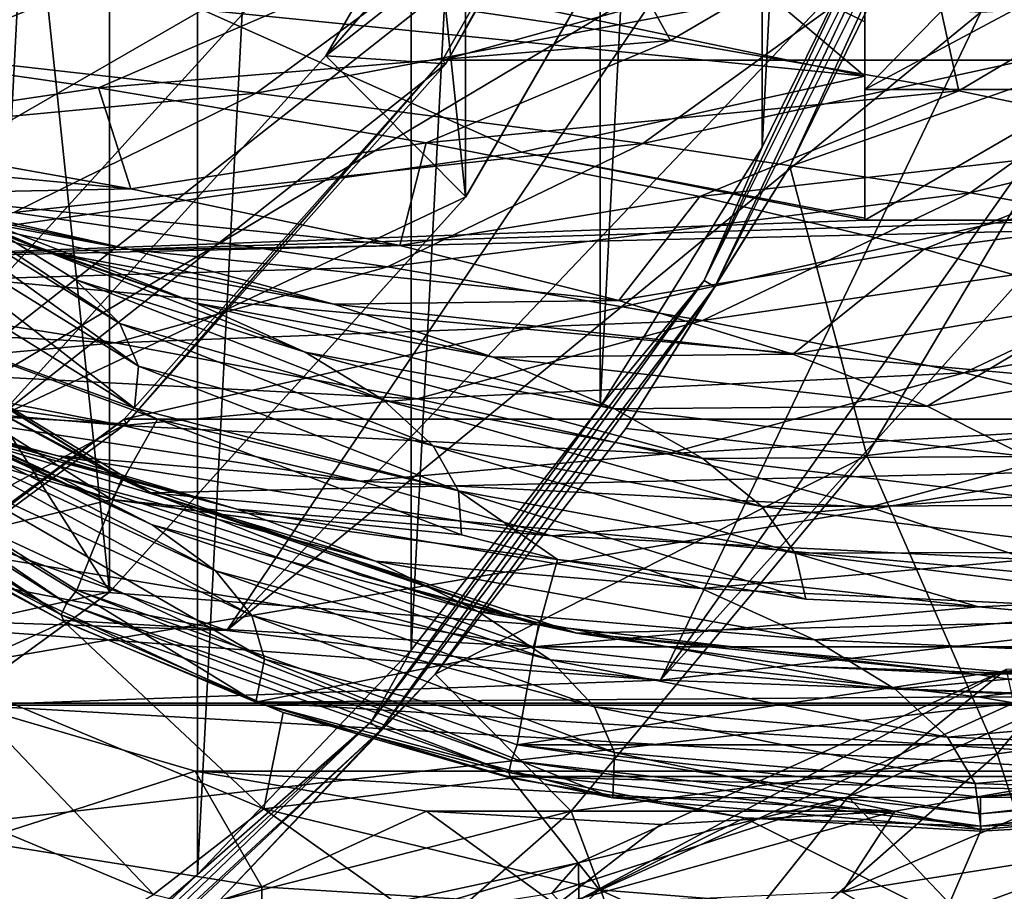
# Model space of a CAD drawing. Header units: metres. Extents: x -240 to 45, y -77 to 27.
# Tile 224 of 256: x 17 to 26, y -19 to -12. Entities that reach past the tile are written whole.
import ezdxf

# ---------------------------------------------------------------- set-up
doc = ezdxf.new("R2010")
doc.units = ezdxf.units.M
doc.layers.add('solid_MASSBILD_K_E_SW0001', color=7, linetype='CONTINUOUS')

msp = doc.modelspace()

# ---------------------------------------------------------------- linework, layer by layer
at = {"layer": 'solid_MASSBILD_K_E_SW0001'}
for points in [[(16.842617, 21.013948), (18.931114, 19.221745), (16.842926, -21.013706)], [(14.346745, 19.486237, 1.852711), (14.346745, -19.486237, 1.852711), (18.15201, -16.72275, 1.852711)], [(14.346745, 19.486237, 1.852711), (18.15201, -16.72275, 1.852711), (18.15201, 16.72275, 1.852711)], [(18.931114, 19.221745), (18.931587, -19.221283), (16.842926, -21.013706)], [(18.931114, 19.221745), (20.820133, 17.236536), (18.931587, -19.221283)], [(20.820133, 17.236536), (20.820713, -17.23587), (18.931587, -19.221283)], [(20.820133, 17.236536), (22.489, 15.083207), (20.820713, -17.23587)], [(18.15201, 16.72275, 1.852711), (18.15201, -16.72275, 1.852711), (21.300045, -13.228147, 1.852711)], [(18.15201, 16.72275, 1.852711), (21.300045, -13.228147, 1.852711), (21.300045, 13.228147, 1.852711)], [(22.489, 15.083207), (22.48954, -15.08244), (20.820713, -17.23587)], [(22.489, 15.083207), (23.921936, 12.78693), (22.48954, -15.08244)], [(21.300045, 13.228147, 1.852711), (21.300045, -13.228147, 1.852711), (23.653051, -9.154742, 1.852711)], [(23.921936, 12.78693), (23.922464, -12.785975), (22.48954, -15.08244)], [(23.921936, 12.78693), (25.108778, 10.369945), (23.922464, -12.785975)], [(25.108778, 10.369945), (25.109303, -10.368688), (23.922464, -12.785975)], [(17.218897, -7.861511, 141.284409), (19.310207, -9.623847, 141.284409), (12.279757, -13.682057, 123.486282)], [(28.4923, -8.156318, 12.10236), (26.951012, -11.982102, 12.467823), (25.369125, -10.513399, 0.25108)], [(20.065966, -11.977231, 9), (22.217392, -8.274376, 9), (23.654736, -9.151644, 9)], [(23.235174, -8.338083, 14.934754), (22.217392, -8.274376, 9), (20.065966, -11.977231, 9)], [(21.124945, -12.049517, 15.306845), (23.235174, -8.338083, 14.934754), (20.065966, -11.977231, 9)], [(21.097666, -12.017189, 15.408386), (23.202234, -8.315713, 15.037294), (21.124945, -12.049517, 15.306845)], [(34.472824, -8.315713, 78.955986), (23.202234, -8.315713, 15.037294), (21.097666, -12.017189, 15.408386)], [(32.368256, -12.017189, 79.327072), (34.472824, -8.315713, 78.955986), (21.097666, -12.017189, 15.408386)], [(23.202234, -8.315713, 15.037294), (23.235174, -8.338083, 14.934754), (21.124945, -12.049517, 15.306845)], [(20.065966, -11.977231, 9), (23.654736, -9.151644, 9), (21.302887, -13.225161, 9)], [(21.300045, -13.228147, 1.852711), (21.302887, -13.225161, 9), (23.654736, -9.151644, 9)], [(23.653051, -9.154742, 1.852711), (21.300045, -13.228147, 1.852711), (23.654736, -9.151644, 9)], [(19.310207, -9.623847, 141.284409), (20.502649, -10.315115, 141.284409), (12.279757, -13.682057, 123.486282)], [(23.409187, -13.964815, 0.04275), (25.109303, -10.368688), (25.596521, -9.585522, 0.04275)], [(23.409187, -13.964815, 0.04275), (25.596521, -9.585522, 0.04275), (23.503136, -14.023017, 0.15911)], [(25.596521, -9.585522, 0.04275), (25.699492, -9.625648, 0.15911), (23.503136, -14.023017, 0.15911)], [(23.503136, -14.023017, 0.15911), (25.699492, -9.625648, 0.15911), (24.166792, -12.955921, 0.2541)], [(25.699492, -9.625648, 0.15911), (25.369125, -10.513399, 0.25108), (24.166792, -12.955921, 0.2541)], [(29.743088, -9.773667, 279.834106), (24.909006, -11.273597, 289.077484), (27.899687, -11.659118, 279.3703)], [(23.113415, -11.843589, 282.211426), (20.074436, -11.389741, 291.697296), (22.183178, -10.165258, 291.83194)], [(23.113415, -11.843589, 282.211426), (22.183178, -10.165258, 291.83194), (25.284447, -10.567183, 282.31369)], [(20.502649, -10.315115, 141.284409), (15.547404, -15.766929, 122.91011), (12.279757, -13.682057, 123.486282)], [(20.502649, -10.315115, 141.284409), (21.771782, -10.865058, 141.284409), (15.547404, -15.766929, 122.91011)], [(23.409187, -13.964815, 0.04275), (23.922464, -12.785975), (25.109303, -10.368688)], [(21.383606, -10.880856, 298.661377), (17.279875, -10.481915, 308.093872), (15.460352, -11.858008, 307.302002)], [(26.951012, -11.982102, 12.467823), (24.166792, -12.955921, 0.2541), (25.369125, -10.513399, 0.25108)], [(25.660543, -12.288477, 272.617493), (23.113415, -11.843589, 282.211426), (25.284447, -10.567183, 282.31369)], [(25.660543, -12.288477, 272.617493), (25.284447, -10.567183, 282.31369), (27.893005, -10.961297, 272.689331)], [(21.383606, -10.880856, 298.661377), (15.460352, -11.858008, 307.302002), (19.449043, -12.309323, 297.952271)], [(21.771782, -10.865058, 141.284409), (23.099892, -11.265095, 141.284409), (15.547404, -15.766929, 122.91011)], [(24.909006, -11.273597, 289.077484), (21.383606, -10.880856, 298.661377), (19.449043, -12.309323, 297.952271)], [(20.074436, -11.389741, 291.697296), (14.640023, -11.768631, 299.936371), (16.500763, -10.928152, 301.049072)], [(27.758904, -12.723186, 262.942169), (25.660543, -12.288477, 272.617493), (27.893005, -10.961297, 272.689331)], [(18.975, -11.572015, 195.899994), (12.295004, -11.013938, 195.899994), (15.130383, -13.784815, 195.899994)], [(21.874454, -11.540963, 197.5), (24.829977, -12.158947, 197.5), (23.457411, -10.996974, 196.951523)], [(23.457411, -10.996974, 196.951523), (24.829977, -12.158947, 197.5), (24.829977, -11.676538, 197.222458)], [(24.829977, -11.676538, 197.222458), (24.829977, -11.205467, 196.951523), (23.457411, -10.996974, 196.951523)], [(24.829977, -12.277032, 195.899994), (24.829977, -11.205467, 195.899994), (24.829977, -11.205467, 196.951523)], [(24.829977, -12.277032, 195.899994), (25.829977, -11.249997, 195.899994), (24.829977, -11.205467, 195.899994)], [(24.829977, -12.277032, 195.899994), (24.829977, -11.205467, 196.951523), (24.829977, -13.431387, 195.899994)], [(24.829977, -11.676538, 197.222458), (24.829977, -13.431387, 195.899994), (24.829977, -11.205467, 196.951523)], [(24.829977, -12.277032, 195.899994), (26.829977, -11.205467, 195.899994), (25.829977, -11.249997, 195.899994)], [(26.829977, -12.277032, 195.899994), (26.829977, -11.205467, 195.899994), (24.829977, -12.277032, 195.899994)], [(23.099892, -11.265095, 141.284409), (19.189917, -17.061192, 122.267838), (15.547404, -15.766929, 122.91011)], [(23.099892, -11.265095, 141.284409), (24.468143, -11.508891, 141.284409), (19.189917, -17.061192, 122.267838)], [(24.909006, -11.273597, 289.077484), (19.449043, -12.309323, 297.952271), (22.868641, -12.753619, 288.453705)], [(27.899687, -11.659118, 279.3703), (24.909006, -11.273597, 289.077484), (22.868641, -12.753619, 288.453705)], [(28.615335, -11.276523, 141.284409), (26.860199, -17.061192, 120.915359), (23.025059, -17.5, 121.591599)], [(27.245995, -11.514656, 141.284409), (28.615335, -11.276523, 141.284409), (23.025059, -17.5, 121.591599)], [(20.074436, -11.389741, 291.697296), (18.056339, -12.26263, 290.700317), (14.640023, -11.768631, 299.936371)], [(23.113415, -11.843589, 282.211426), (18.056339, -12.26263, 290.700317), (20.074436, -11.389741, 291.697296)], [(21.796257, -12.830877, 195.899994), (18.975, -11.572015, 195.899994), (15.130383, -13.784815, 195.899994)], [(18.973923, -11.571395, 199.5), (24.829977, -12.158947, 199.5), (21.874422, -11.540952, 199.5)], [(18.973923, -11.571395, 199.5), (21.795439, -12.83063, 199.5), (24.829977, -12.158947, 199.5)], [(18.975, -11.572015, 195.899994), (21.795439, -12.83063, 199.5), (18.973923, -11.571395, 199.5)], [(21.796257, -12.830877, 195.899994), (21.795439, -12.83063, 199.5), (18.975, -11.572015, 195.899994)], [(24.468143, -11.508891, 141.284409), (25.856873, -11.592532, 141.284409), (19.189917, -17.061192, 122.267838)], [(21.874454, -11.540963, 197.5), (21.874422, -11.540952, 199.5), (24.829977, -12.158947, 199.5)], [(21.874454, -11.540963, 197.5), (24.829977, -12.158947, 199.5), (24.829977, -12.158947, 197.5)], [(25.856873, -11.592532, 141.284409), (27.245995, -11.514656, 141.284409), (23.025059, -17.5, 121.591599)], [(25.856873, -11.592532, 141.284409), (23.025059, -17.5, 121.591599), (19.189917, -17.061192, 122.267838)], [(27.899687, -11.659118, 279.3703), (22.868641, -12.753619, 288.453705), (25.76243, -13.189742, 278.83255)], [(30.399694, -12.036405, 269.569763), (27.899687, -11.659118, 279.3703), (25.76243, -13.189742, 278.83255)], [(24.829977, -12.158947, 197.5), (24.829977, -13.431387, 195.899994), (24.829977, -11.676538, 197.222458)], [(14.640023, -11.768631, 299.936371), (18.056339, -12.26263, 290.700317), (15.482101, -12.645853, 290.973083)], [(19.449043, -12.309323, 297.952271), (15.460352, -11.858008, 307.302002), (13.445908, -12.873172, 306.425537)], [(23.113415, -11.843589, 282.211426), (20.953005, -12.748172, 281.334808), (18.056339, -12.26263, 290.700317)], [(25.660543, -12.288477, 272.617493), (20.953005, -12.748172, 281.334808), (23.113415, -11.843589, 282.211426)], [(17.171257, -15.1718, 9), (20.065966, -11.977231, 9), (21.302887, -13.225161, 9)], [(21.124945, -12.049517, 15.306845), (20.065966, -11.977231, 9), (17.171257, -15.1718, 9)], [(26.951012, -11.982102, 12.467823), (24.847761, -15.51279, 12.966449), (24.166792, -12.955921, 0.2541)], [(28.549368, -15.09048, 31.073753), (24.847761, -15.51279, 12.966449), (26.951012, -11.982102, 12.467823)], [(14.833722, -12.090359, 242.156082), (17.201658, -13.55506, 242.564987), (17.849258, -13.957751, 233.058273)], [(15.404895, -12.448127, 232.758881), (14.833722, -12.090359, 242.156082), (17.849258, -13.957751, 233.058273)], [(18.300745, -15.234502, 15.804827), (21.124945, -12.049517, 15.306845), (17.171257, -15.1718, 9)], [(18.281046, -15.193629, 15.905033), (21.097666, -12.017189, 15.408386), (18.300745, -15.234502, 15.804827)], [(32.368256, -12.017189, 79.327072), (21.097666, -12.017189, 15.408386), (18.281046, -15.193629, 15.905033)], [(29.551634, -15.193629, 79.823723), (32.368256, -12.017189, 79.327072), (18.281046, -15.193629, 15.905033)], [(21.097666, -12.017189, 15.408386), (21.124945, -12.049517, 15.306845), (18.300745, -15.234502, 15.804827)], [(30.399694, -12.036405, 269.569763), (25.76243, -13.189742, 278.83255), (28.174038, -13.616546, 269.116791)], [(21.795439, -12.83063, 199.5), (24.829977, -13.412774, 199.5), (24.829977, -12.158947, 199.5)], [(24.829977, -13.431387, 195.899994), (24.829977, -12.158947, 199.5), (24.829977, -13.412774, 199.5)], [(24.829977, -12.158947, 197.5), (24.829977, -12.158947, 199.5), (24.829977, -13.431387, 195.899994)], [(18.056339, -12.26263, 290.700317), (18.341507, -13.155532, 281.602539), (15.482101, -12.645853, 290.973083)], [(18.056339, -12.26263, 290.700317), (20.953005, -12.748172, 281.334808), (18.341507, -13.155532, 281.602539)], [(19.449043, -12.309323, 297.952271), (13.445908, -12.873172, 306.425537), (17.307257, -13.363127, 297.16748)], [(22.868641, -12.753619, 288.453705), (19.449043, -12.309323, 297.952271), (17.307257, -13.363127, 297.16748)], [(25.660543, -12.288477, 272.617493), (23.372093, -13.223993, 271.863342), (20.953005, -12.748172, 281.334808)], [(27.758904, -12.723186, 262.942169), (23.372093, -13.223993, 271.863342), (25.660543, -12.288477, 272.617493)], [(26.829977, -12.277032, 195.899994), (24.829977, -12.277032, 195.899994), (24.829977, -13.431387, 195.899994)], [(26.829977, -13.431387, 195.899994), (26.829977, -12.277032, 195.899994), (24.829977, -13.431387, 195.899994)], [(15.404895, -12.448127, 232.758881), (17.849258, -13.957751, 233.058273), (18.243252, -14.346245, 223.525253)], [(15.730295, -12.793381, 223.330338), (15.404895, -12.448127, 232.758881), (18.243252, -14.346245, 223.525253)], [(13.480483, -12.695631, 289.390778), (15.482101, -12.645853, 290.973083), (18.341507, -13.155532, 281.602539)], [(16.144503, -13.199432, 280.200653), (13.480483, -12.695631, 289.390778), (18.341507, -13.155532, 281.602539)], [(14.992567, -12.708808, 261.427856), (15.957891, -13.249445, 269.945618), (17.614403, -13.711929, 260.713959)], [(16.263063, -13.138338, 252.028076), (14.992567, -12.708808, 261.427856), (17.614403, -13.711929, 260.713959)], [(13.899969, -12.776035, 279.090424), (16.144503, -13.199432, 280.200653), (18.348848, -13.693077, 270.90506)], [(15.957891, -13.249445, 269.945618), (13.899969, -12.776035, 279.090424), (18.348848, -13.693077, 270.90506)], [(15.730295, -12.793381, 223.330338), (18.243252, -14.346245, 223.525253), (18.410145, -14.723719, 213.971832)], [(15.83439, -13.128898, 213.87674), (15.730295, -12.793381, 223.330338), (18.410145, -14.723719, 213.971832)], [(22.868641, -12.753619, 288.453705), (17.307257, -13.363127, 297.16748), (20.609739, -13.845452, 287.763306)], [(20.953005, -12.748172, 281.334808), (20.717899, -13.65496, 272.121979), (18.341507, -13.155532, 281.602539)], [(25.76243, -13.189742, 278.83255), (22.868641, -12.753619, 288.453705), (20.609739, -13.845452, 287.763306)], [(20.953005, -12.748172, 281.334808), (23.372093, -13.223993, 271.863342), (20.717899, -13.65496, 272.121979)], [(23.409187, -13.964815, 0.04275), (22.48954, -15.08244), (23.922464, -12.785975)], [(27.758904, -12.723186, 262.942169), (25.355799, -13.688832, 262.309906), (23.372093, -13.223993, 271.863342)], [(29.452238, -13.146505, 253.211395), (25.355799, -13.688832, 262.309906), (27.758904, -12.723186, 262.942169)], [(21.796257, -12.830877, 195.899994), (15.130383, -13.784815, 195.899994), (24.829977, -13.431387, 195.899994)], [(24.829977, -13.431387, 195.899994), (24.829977, -13.412774, 199.5), (21.795439, -12.83063, 199.5)], [(21.796257, -12.830877, 195.899994), (24.829977, -13.431387, 195.899994), (21.795439, -12.83063, 199.5)], [(24.847761, -15.51279, 12.966449), (22.717308, -15.27536, 0.257627), (24.166792, -12.955921, 0.2541)], [(23.503136, -14.023017, 0.15911), (24.166792, -12.955921, 0.2541), (22.717308, -15.27536, 0.257627)], [(15.739928, -13.458039, 204.399994), (15.83439, -13.128898, 213.87674), (18.374577, -15.094003, 204.399994)], [(15.83439, -13.128898, 213.87674), (18.410145, -14.723719, 213.971832), (18.374577, -15.094003, 204.399994)], [(16.263063, -13.138338, 252.028076), (17.614403, -13.711929, 260.713959), (18.909256, -14.162254, 251.41185)], [(17.201658, -13.55506, 242.564987), (16.263063, -13.138338, 252.028076), (18.909256, -14.162254, 251.41185)], [(16.144503, -13.199432, 280.200653), (18.341507, -13.155532, 281.602539), (20.717899, -13.65496, 272.121979)], [(18.348848, -13.693077, 270.90506), (16.144503, -13.199432, 280.200653), (20.717899, -13.65496, 272.121979)], [(17.171257, -15.1718, 9), (21.302887, -13.225161, 9), (18.155436, -16.720762, 9)], [(18.15201, -16.72275, 1.852711), (18.155436, -16.720762, 9), (21.302887, -13.225161, 9)], [(21.300045, -13.228147, 1.852711), (18.15201, -16.72275, 1.852711), (21.302887, -13.225161, 9)], [(25.76243, -13.189742, 278.83255), (20.609739, -13.845452, 287.763306), (23.39628, -14.318899, 278.237488)], [(23.372093, -13.223993, 271.863342), (22.654539, -14.142799, 262.553497), (20.717899, -13.65496, 272.121979)], [(23.372093, -13.223993, 271.863342), (25.355799, -13.688832, 262.309906), (22.654539, -14.142799, 262.553497)], [(28.174038, -13.616546, 269.116791), (25.76243, -13.189742, 278.83255), (23.39628, -14.318899, 278.237488)], [(29.452238, -13.146505, 253.211395), (26.946711, -14.141427, 252.697861), (25.355799, -13.688832, 262.309906)], [(37.152191, -13.278172, 195.899994), (15.130383, -13.784815, 195.899994), (33.862778, -15.491173, 195.899994)], [(26.829977, -13.431387, 195.899994), (15.130383, -13.784815, 195.899994), (37.152191, -13.278172, 195.899994)], [(15.957891, -13.249445, 269.945618), (18.348848, -13.693077, 270.90506), (20.13501, -14.175273, 261.522797)], [(17.614403, -13.711929, 260.713959), (15.957891, -13.249445, 269.945618), (20.13501, -14.175273, 261.522797)], [(20.609739, -13.845452, 287.763306), (17.307257, -13.363127, 297.16748), (15.023445, -14.010182, 296.330841)], [(14.825429, -13.799363, 204.399994), (15.739928, -13.458039, 204.399994), (18.374577, -15.094003, 204.399994)], [(26.829977, -13.431387, 195.899994), (24.829977, -13.431387, 195.899994), (15.130383, -13.784815, 195.899994)], [(17.201658, -13.55506, 242.564987), (18.909256, -14.162254, 251.41185), (19.88199, -14.599189, 242.056412)], [(17.849258, -13.957751, 233.058273), (17.201658, -13.55506, 242.564987), (19.88199, -14.599189, 242.056412)], [(18.258593, -15.721846, 200), (14.950045, -13.64292, 200), (14.365314, -14.498921, 200)], [(15.130374, -13.78481, 199.5), (14.950045, -13.64292, 200), (18.258593, -15.721846, 200)], [(18.348848, -13.693077, 270.90506), (20.717899, -13.65496, 272.121979), (22.654539, -14.142799, 262.553497)], [(28.174038, -13.616546, 269.116791), (23.39628, -14.318899, 278.237488), (25.710043, -14.782225, 268.61554)], [(30.147507, -14.032885, 259.334137), (28.174038, -13.616546, 269.116791), (25.710043, -14.782225, 268.61554)], [(17.614403, -13.711929, 260.713959), (20.13501, -14.175273, 261.522797), (21.544302, -14.644727, 252.072769)], [(18.909256, -14.162254, 251.41185), (17.614403, -13.711929, 260.713959), (21.544302, -14.644727, 252.072769)], [(20.13501, -14.175273, 261.522797), (18.348848, -13.693077, 270.90506), (22.654539, -14.142799, 262.553497)], [(25.355799, -13.688832, 262.309906), (24.194788, -14.617716, 252.919052), (22.654539, -14.142799, 262.553497)], [(25.355799, -13.688832, 262.309906), (26.946711, -14.141427, 252.697861), (24.194788, -14.617716, 252.919052)], [(14.825429, -13.799363, 200.399994), (18.17193, -15.902099, 200.399994), (13.804873, -14.42979, 200.399994)], [(14.825429, -13.799363, 204.399994), (18.374577, -15.094003, 204.399994), (18.575823, -15.19278, 204.399994)], [(14.825429, -13.799363, 204.399994), (18.575823, -15.19278, 204.399994), (18.17193, -15.902099, 204.399994)], [(18.17193, -15.902099, 204.399994), (18.17193, -15.902099, 200.399994), (14.825429, -13.799363, 200.399994)], [(14.825429, -13.799363, 204.399994), (18.17193, -15.902099, 204.399994), (14.825429, -13.799363, 200.399994)], [(15.130374, -13.78481, 199.5), (18.258593, -15.721846, 200), (16.765551, -14.911026, 199.5)], [(33.862778, -15.491173, 195.899994), (15.130383, -13.784815, 195.899994), (18.518078, -15.8442, 195.899994)], [(18.51808, -15.844199, 199.5), (18.518078, -15.8442, 195.899994), (15.130383, -13.784815, 195.899994)], [(16.765551, -14.911026, 199.5), (18.51808, -15.844199, 199.5), (15.130383, -13.784815, 195.899994)], [(20.609739, -13.845452, 287.763306), (15.023445, -14.010182, 296.330841), (18.201067, -14.515854, 287.027344)], [(23.39628, -14.318899, 278.237488), (20.609739, -13.845452, 287.763306), (18.201067, -14.515854, 287.027344)], [(18.201067, -14.515854, 287.027344), (15.023445, -14.010182, 296.330841), (12.667129, -14.230733, 295.467773)], [(17.849258, -13.957751, 233.058273), (19.88199, -14.599189, 242.056412), (20.571968, -15.021513, 232.666687)], [(18.243252, -14.346245, 223.525253), (17.849258, -13.957751, 233.058273), (20.571968, -15.021513, 232.666687)], [(20.464291, -17.873011, 0.04275), (22.48954, -15.08244), (23.409187, -13.964815, 0.04275)], [(20.464291, -17.873011, 0.04275), (23.409187, -13.964815, 0.04275), (20.546169, -17.947235, 0.15911)], [(23.409187, -13.964815, 0.04275), (23.503136, -14.023017, 0.15911), (20.546169, -17.947235, 0.15911)], [(14.033043, -14.078414, 256.270752), (17.704416, -15.703265, 247.508682), (16.572886, -15.266303, 256.832001)], [(14.033043, -14.078414, 256.270752), (15.076371, -14.47987, 247.05571), (17.704416, -15.703265, 247.508682)], [(20.546169, -17.947235, 0.15911), (23.503136, -14.023017, 0.15911), (21.030436, -17.448521, 0.261829)], [(23.503136, -14.023017, 0.15911), (22.717308, -15.27536, 0.257627), (21.030436, -17.448521, 0.261829)], [(30.147507, -14.032885, 259.334137), (25.710043, -14.782225, 268.61554), (27.594477, -15.234189, 258.922943)], [(18.909256, -14.162254, 251.41185), (21.544302, -14.644727, 252.072769), (22.617945, -15.100145, 242.574203)], [(19.88199, -14.599189, 242.056412), (18.909256, -14.162254, 251.41185), (22.617945, -15.100145, 242.574203)], [(20.13501, -14.175273, 261.522797), (22.654539, -14.142799, 262.553497), (24.194788, -14.617716, 252.919052)], [(21.544302, -14.644727, 252.072769), (20.13501, -14.175273, 261.522797), (24.194788, -14.617716, 252.919052)], [(26.946711, -14.141427, 252.697861), (25.382082, -15.078373, 243.240311), (24.194788, -14.617716, 252.919052)], [(26.946711, -14.141427, 252.697861), (28.187616, -14.580517, 243.049835), (25.382082, -15.078373, 243.240311)], [(18.201067, -14.515854, 287.027344), (12.667129, -14.230733, 295.467773), (15.71594, -14.744358, 286.268127)], [(13.233248, -14.35605, 275.25412), (17.694546, -15.515729, 266.800171), (15.71435, -15.031308, 276.092072)], [(13.233248, -14.35605, 275.25412), (15.095711, -14.816827, 266.085846), (17.694546, -15.515729, 266.800171)], [(23.39628, -14.318899, 278.237488), (18.201067, -14.515854, 287.027344), (20.873268, -15.012211, 277.603119)], [(18.243252, -14.346245, 223.525253), (20.571968, -15.021513, 232.666687), (21.014914, -15.429276, 223.258118)], [(18.410145, -14.723719, 213.971832), (18.243252, -14.346245, 223.525253), (21.014914, -15.429276, 223.258118)], [(25.710043, -14.782225, 268.61554), (23.39628, -14.318899, 278.237488), (20.873268, -15.012211, 277.603119)], [(18.17193, -15.902099, 200.399994), (14.178585, -14.736335, 200.399994), (13.804873, -14.42979, 200.399994)], [(13.29541, -14.536289, 285.284027), (18.270191, -15.248512, 276.94873), (15.71594, -14.744358, 286.268127)], [(13.29541, -14.536289, 285.284027), (15.71435, -15.031308, 276.092072), (18.270191, -15.248512, 276.94873)], [(17.771536, -16.824442, 199.961533), (14.365314, -14.498921, 200), (14.246459, -14.592006, 199.961533)], [(18.258593, -15.721846, 200), (14.365314, -14.498921, 200), (17.862841, -16.705349, 200)], [(17.771536, -16.824442, 199.961533), (17.862841, -16.705349, 200), (14.365314, -14.498921, 200)], [(15.076371, -14.47987, 247.05571), (18.529814, -16.126503, 238.133835), (17.704416, -15.703265, 247.508682)], [(15.076371, -14.47987, 247.05571), (15.822694, -14.868732, 237.783035), (18.529814, -16.126503, 238.133835)], [(20.873268, -15.012211, 277.603119), (18.201067, -14.515854, 287.027344), (15.71594, -14.744358, 286.268127)], [(14.246459, -14.592006, 199.961533), (14.177892, -14.677305, 199.855743), (17.723743, -16.922897, 199.855743)], [(17.771536, -16.824442, 199.961533), (14.246459, -14.592006, 199.961533), (17.723743, -16.922897, 199.855743)], [(19.88199, -14.599189, 242.056412), (22.617945, -15.100145, 242.574203), (23.397074, -15.540249, 233.046799)], [(20.571968, -15.021513, 232.666687), (19.88199, -14.599189, 242.056412), (23.397074, -15.540249, 233.046799)], [(21.544302, -14.644727, 252.072769), (24.194788, -14.617716, 252.919052), (25.382082, -15.078373, 243.240311)], [(28.187616, -14.580517, 243.049835), (26.259846, -15.523443, 233.537949), (25.382082, -15.078373, 243.240311)], [(17.723743, -16.922897, 199.855743), (14.177892, -14.677305, 199.855743), (15.914641, -15.968319, 199.713211)], [(22.617945, -15.100145, 242.574203), (21.544302, -14.644727, 252.072769), (25.382082, -15.078373, 243.240311)], [(18.17193, -15.902099, 200.399994), (16.483345, -16.311371, 200.399994), (14.178585, -14.736335, 200.399994)], [(20.873268, -15.012211, 277.603119), (15.71594, -14.744358, 286.268127), (18.270191, -15.248512, 276.94873)], [(18.374577, -15.094003, 204.399994), (18.410145, -14.723719, 213.971832), (21.237074, -15.825857, 213.835236)], [(18.410145, -14.723719, 213.971832), (21.014914, -15.429276, 223.258118), (21.237074, -15.825857, 213.835236)], [(25.710043, -14.782225, 268.61554), (20.873268, -15.012211, 277.603119), (23.082718, -15.497952, 268.081238)], [(27.594477, -15.234189, 258.922943), (25.710043, -14.782225, 268.61554), (23.082718, -15.497952, 268.081238)], [(15.095711, -14.816827, 266.085846), (19.277153, -15.988267, 257.425995), (17.694546, -15.515729, 266.800171)], [(15.095711, -14.816827, 266.085846), (16.572886, -15.266303, 256.832001), (19.277153, -15.988267, 257.425995)], [(15.822694, -14.868732, 237.783035), (19.088062, -16.534948, 228.727417), (18.529814, -16.126503, 238.133835)], [(15.822694, -14.868732, 237.783035), (16.309685, -15.244039, 228.472702), (19.088062, -16.534948, 228.727417)], [(16.765551, -14.911026, 199.5), (18.258593, -15.721846, 200), (18.51808, -15.844199, 199.5)], [(15.71435, -15.031308, 276.092072), (20.372036, -15.741881, 267.53006), (18.270191, -15.248512, 276.94873)], [(15.71435, -15.031308, 276.092072), (17.694546, -15.515729, 266.800171), (20.372036, -15.741881, 267.53006)], [(23.082718, -15.497952, 268.081238), (20.873268, -15.012211, 277.603119), (18.270191, -15.248512, 276.94873)], [(20.571968, -15.021513, 232.666687), (23.397074, -15.540249, 233.046799), (23.919523, -15.965034, 223.506226)], [(21.014914, -15.429276, 223.258118), (20.571968, -15.021513, 232.666687), (23.919523, -15.965034, 223.506226)], [(18.575823, -15.19278, 204.399994), (18.374577, -15.094003, 204.399994), (21.237074, -15.825857, 213.835236)], [(20.464291, -17.873011, 0.04275), (20.820713, -17.23587), (22.48954, -15.08244)], [(22.617945, -15.100145, 242.574203), (25.382082, -15.078373, 243.240311), (26.259846, -15.523443, 233.537949)], [(23.397074, -15.540249, 233.046799), (22.617945, -15.100145, 242.574203), (26.259846, -15.523443, 233.537949)], [(28.549368, -15.09048, 31.073753), (26.002205, -18.152851, 31.66538), (24.847761, -15.51279, 12.966449)], [(29.582762, -17.653261, 50.147942), (26.002205, -18.152851, 31.66538), (28.549368, -15.09048, 31.073753)], [(13.65182, -17.712624, 9), (17.171257, -15.1718, 9), (18.155436, -16.720762, 9)], [(18.300745, -15.234502, 15.804827), (17.171257, -15.1718, 9), (13.65182, -17.712624, 9)], [(14.886208, -17.753563, 16.406902), (18.300745, -15.234502, 15.804827), (13.65182, -17.712624, 9)], [(14.875669, -17.705931, 16.505493), (18.281046, -15.193629, 15.905033), (14.886208, -17.753563, 16.406902)], [(29.551634, -15.193629, 79.823723), (18.281046, -15.193629, 15.905033), (14.875669, -17.705931, 16.505493)], [(26.146257, -17.705931, 80.424179), (29.551634, -15.193629, 79.823723), (14.875669, -17.705931, 16.505493)], [(18.281046, -15.193629, 15.905033), (18.300745, -15.234502, 15.804827), (14.886208, -17.753563, 16.406902)], [(18.17193, -15.902099, 204.399994), (18.575823, -15.19278, 204.399994), (21.263302, -16.215145, 204.399994)], [(18.575823, -15.19278, 204.399994), (21.237074, -15.825857, 213.835236), (21.263302, -16.215145, 204.399994)], [(27.594477, -15.234189, 258.922943), (23.082718, -15.497952, 268.081238), (24.872232, -15.971781, 258.48465)], [(29.093575, -15.67355, 249.184265), (27.594477, -15.234189, 258.922943), (24.872232, -15.971781, 258.48465)], [(16.309685, -15.244039, 228.472702), (19.410442, -16.930155, 219.30098), (19.088062, -16.534948, 228.727417)], [(16.309685, -15.244039, 228.472702), (16.566885, -15.607244, 219.136612), (19.410442, -16.930155, 219.30098)], [(16.572886, -15.266303, 256.832001), (20.503063, -16.447639, 247.987732), (19.277153, -15.988267, 257.425995)], [(16.572886, -15.266303, 256.832001), (17.704416, -15.703265, 247.508682), (20.503063, -16.447639, 247.987732)], [(23.082718, -15.497952, 268.081238), (18.270191, -15.248512, 276.94873), (20.372036, -15.741881, 267.53006)], [(24.847761, -15.51279, 12.966449), (21.030436, -17.448521, 0.261829), (22.717308, -15.27536, 0.257627)], [(33.862778, -15.491173, 195.899994), (18.518078, -15.8442, 195.899994), (30.158815, -16.904539, 195.899994)], [(21.014914, -15.429276, 223.258118), (23.919523, -15.965034, 223.506226), (24.214008, -16.37805, 213.956619)], [(21.237074, -15.825857, 213.835236), (21.014914, -15.429276, 223.258118), (24.214008, -16.37805, 213.956619)], [(17.694546, -15.515729, 266.800171), (22.063635, -16.223148, 258.032532), (20.372036, -15.741881, 267.53006)], [(17.694546, -15.515729, 266.800171), (19.277153, -15.988267, 257.425995), (22.063635, -16.223148, 258.032532)], [(24.872232, -15.971781, 258.48465), (23.082718, -15.497952, 268.081238), (20.372036, -15.741881, 267.53006)], [(24.847761, -15.51279, 12.966449), (22.233002, -18.660368, 13.586287), (21.030436, -17.448521, 0.261829)], [(26.002205, -18.152851, 31.66538), (22.233002, -18.660368, 13.586287), (24.847761, -15.51279, 12.966449)], [(23.397074, -15.540249, 233.046799), (26.259846, -15.523443, 233.537949), (26.868608, -15.952823, 223.828217)], [(23.919523, -15.965034, 223.506226), (23.397074, -15.540249, 233.046799), (26.868608, -15.952823, 223.828217)], [(16.566885, -15.607244, 219.136612), (19.521627, -17.315941, 209.8582), (19.410442, -16.930155, 219.30098)], [(16.566885, -15.607244, 219.136612), (16.617107, -15.961834, 209.778931), (19.521627, -17.315941, 209.8582)], [(17.704416, -15.703265, 247.508682), (21.413092, -16.892565, 238.504547), (20.503063, -16.447639, 247.987732)], [(17.704416, -15.703265, 247.508682), (18.529814, -16.126503, 238.133835), (21.413092, -16.892565, 238.504547)], [(21.946869, -17.012463, 200), (18.258593, -15.721846, 200), (17.862841, -16.705349, 200)], [(18.51808, -15.844199, 199.5), (18.258593, -15.721846, 200), (21.946869, -17.012463, 200)], [(24.872232, -15.971781, 258.48465), (20.372036, -15.741881, 267.53006), (22.063635, -16.223148, 258.032532)], [(29.093575, -15.67355, 249.184265), (24.872232, -15.971781, 258.48465), (26.284904, -16.432398, 248.835907)], [(15.547404, -15.766929, 122.91011), (19.189917, -17.061192, 122.267838), (13.186708, -15.899481, 123.326363)], [(18.51808, -15.844199, 199.5), (20.365269, -16.57225, 199.5), (18.518078, -15.8442, 195.899994)], [(30.158815, -16.904539, 195.899994), (18.518078, -15.8442, 195.899994), (22.283205, -17.085752, 195.899994)], [(22.283205, -17.085752, 199.5), (22.283205, -17.085752, 195.899994), (18.518078, -15.8442, 195.899994)], [(20.365269, -16.57225, 199.5), (22.283205, -17.085752, 199.5), (18.518078, -15.8442, 195.899994)], [(18.51808, -15.844199, 199.5), (21.946869, -17.012463, 200), (20.365269, -16.57225, 199.5)], [(21.237074, -15.825857, 213.835236), (24.214008, -16.37805, 213.956619), (24.307711, -16.78344, 204.399994)], [(22.11289, -16.433119, 204.399994), (21.237074, -15.825857, 213.835236), (24.307711, -16.78344, 204.399994)], [(22.11289, -16.433119, 204.399994), (21.263302, -16.215145, 204.399994), (21.237074, -15.825857, 213.835236)], [(19.189917, -17.061192, 122.267838), (15.00166, -16.918024, 123.00634), (13.186708, -15.899481, 123.326363)], [(18.17193, -15.902099, 200.399994), (21.902395, -17.207458, 200.399994), (16.483345, -16.311371, 200.399994)], [(18.17193, -15.902099, 204.399994), (21.263302, -16.215145, 204.399994), (22.11289, -16.433119, 204.399994)], [(18.17193, -15.902099, 204.399994), (22.11289, -16.433119, 204.399994), (21.902395, -17.207458, 204.399994)], [(21.902395, -17.207458, 204.399994), (21.902395, -17.207458, 200.399994), (18.17193, -15.902099, 200.399994)], [(18.17193, -15.902099, 204.399994), (21.902395, -17.207458, 204.399994), (18.17193, -15.902099, 200.399994)], [(17.751986, -16.984665, 199.713135), (15.914641, -15.968319, 199.713211), (16.69824, -17.462994, 181.885147)], [(17.723743, -16.922897, 199.855743), (15.914641, -15.968319, 199.713211), (17.751986, -16.984665, 199.713135)], [(16.617107, -15.961834, 209.778931), (16.483345, -16.311371, 200.399994), (19.446394, -17.696211, 200.399994)], [(16.617107, -15.961834, 209.778931), (19.446394, -17.696211, 200.399994), (19.521627, -17.315941, 209.8582)], [(19.277153, -15.988267, 257.425995), (23.38715, -16.690996, 248.476532), (22.063635, -16.223148, 258.032532)], [(19.277153, -15.988267, 257.425995), (20.503063, -16.447639, 247.987732), (23.38715, -16.690996, 248.476532)], [(26.284904, -16.432398, 248.835907), (24.872232, -15.971781, 258.48465), (22.063635, -16.223148, 258.032532)], [(23.919523, -15.965034, 223.506226), (26.868608, -15.952823, 223.828217), (27.240068, -16.370108, 214.114868)], [(24.214008, -16.37805, 213.956619), (23.919523, -15.965034, 223.506226), (27.240068, -16.370108, 214.114868)], [(18.529814, -16.126503, 238.133835), (22.047621, -17.321903, 228.996368), (21.413092, -16.892565, 238.504547)], [(18.529814, -16.126503, 238.133835), (19.088062, -16.534948, 228.727417), (22.047621, -17.321903, 228.996368)], [(26.284904, -16.432398, 248.835907), (22.063635, -16.223148, 258.032532), (23.38715, -16.690996, 248.476532)], [(16.483345, -16.311371, 200.399994), (17.725315, -16.969406, 200.399994), (19.446394, -17.696211, 200.399994)], [(21.902395, -17.207458, 200.399994), (17.725315, -16.969406, 200.399994), (16.483345, -16.311371, 200.399994)], [(20.503063, -16.447639, 247.987732), (24.384743, -17.144108, 238.882492), (23.38715, -16.690996, 248.476532)], [(20.503063, -16.447639, 247.987732), (21.413092, -16.892565, 238.504547), (24.384743, -17.144108, 238.882492)], [(21.902395, -17.207458, 204.399994), (22.11289, -16.433119, 204.399994), (25.835203, -16.853493, 204.399994)], [(22.11289, -16.433119, 204.399994), (24.307711, -16.78344, 204.399994), (25.835203, -16.853493, 204.399994)], [(27.363897, -16.878504, 239.156525), (26.284904, -16.432398, 248.835907), (23.38715, -16.690996, 248.476532)], [(24.214008, -16.37805, 213.956619), (27.240068, -16.370108, 214.114868), (27.404242, -16.779579, 204.399994)], [(25.835203, -16.853493, 204.399994), (24.214008, -16.37805, 213.956619), (27.404242, -16.779579, 204.399994)], [(25.835203, -16.853493, 204.399994), (24.307711, -16.78344, 204.399994), (24.214008, -16.37805, 213.956619)], [(19.088062, -16.534948, 228.727417), (22.439777, -17.737253, 219.474411), (22.047621, -17.321903, 228.996368)], [(19.088062, -16.534948, 228.727417), (19.410442, -16.930155, 219.30098), (22.439777, -17.737253, 219.474411)], [(20.365269, -16.57225, 199.5), (21.946869, -17.012463, 200), (22.283205, -17.085752, 199.5)], [(21.706509, -18.212191, 199.961533), (17.862841, -16.705349, 200), (17.771536, -16.824442, 199.961533)], [(21.946869, -17.012463, 200), (17.862841, -16.705349, 200), (21.756523, -18.072865, 200)], [(21.706509, -18.212191, 199.961533), (21.756523, -18.072865, 200), (17.862841, -16.705349, 200)], [(27.363897, -16.878504, 239.156525), (23.38715, -16.690996, 248.476532), (24.384743, -17.144108, 238.882492)], [(25.829977, -17.450001, 200), (29.948563, -18.072699, 200), (33.842319, -16.704994, 200)], [(29.713083, -17.012463, 200), (25.829977, -17.450001, 200), (33.842319, -16.704994, 200)], [(13.65182, -17.712624, 9), (18.155436, -16.720762, 9), (14.350004, -19.485565, 9)], [(14.346745, -19.486237, 1.852711), (14.350004, -19.485565, 9), (18.155436, -16.720762, 9)], [(18.15201, -16.72275, 1.852711), (14.346745, -19.486237, 1.852711), (18.155436, -16.720762, 9)], [(29.757557, -17.207458, 204.399994), (25.835203, -16.853493, 204.399994), (27.404242, -16.779579, 204.399994)], [(17.771536, -16.824442, 199.961533), (17.723743, -16.922897, 199.855743), (21.681971, -18.318848, 199.855743)], [(21.706509, -18.212191, 199.961533), (17.771536, -16.824442, 199.961533), (21.681971, -18.318848, 199.855743)], [(21.902395, -17.207458, 204.399994), (25.835203, -16.853493, 204.399994), (29.757557, -17.207458, 204.399994)], [(28.152113, -17.308937, 229.466293), (27.363897, -16.878504, 239.156525), (24.384743, -17.144108, 238.882492)], [(23.025059, -17.5, 121.591599), (16.917467, -17.723812, 122.668533), (15.00166, -16.918024, 123.00634)], [(19.189917, -17.061192, 122.267838), (23.025059, -17.5, 121.591599), (15.00166, -16.918024, 123.00634)], [(17.723743, -16.922897, 199.855743), (17.751986, -16.984665, 199.713135), (19.68924, -17.787685, 199.713058)], [(21.681971, -18.318848, 199.855743), (17.723743, -16.922897, 199.855743), (19.68924, -17.787685, 199.713058)], [(21.902395, -17.207458, 200.399994), (19.446394, -17.696211, 200.399994), (17.725315, -16.969406, 200.399994)], [(19.410442, -16.930155, 219.30098), (22.616251, -18.142647, 209.941757), (22.439777, -17.737253, 219.474411)], [(19.410442, -16.930155, 219.30098), (19.521627, -17.315941, 209.8582), (22.616251, -18.142647, 209.941757)], [(21.413092, -16.892565, 238.504547), (25.098228, -17.58131, 229.27037), (24.384743, -17.144108, 238.882492)], [(21.413092, -16.892565, 238.504547), (22.047621, -17.321903, 228.996368), (25.098228, -17.58131, 229.27037)], [(30.158815, -16.904539, 195.899994), (22.283205, -17.085752, 195.899994), (26.231396, -17.445379, 195.899994)], [(17.751986, -16.984665, 199.713135), (16.69824, -17.462994, 181.885147), (19.517546, -18.639759, 181.802841)], [(19.68924, -17.787685, 199.713058), (17.751986, -16.984665, 199.713135), (19.517546, -18.639759, 181.802841)], [(25.829977, -17.450001, 200), (21.946869, -17.012463, 200), (21.756523, -18.072865, 200)], [(22.283205, -17.085752, 199.5), (21.946869, -17.012463, 200), (25.829977, -17.450001, 200)], [(23.025059, -17.5, 121.591599), (26.860199, -17.061192, 120.915359), (29.132648, -17.723812, 120.514664)], [(26.231407, -17.445381, 199.5), (25.829977, -17.450001, 200), (29.713083, -17.012463, 200)], [(22.283205, -17.085752, 199.5), (25.829977, -17.450001, 200), (24.247059, -17.378057, 199.5)], [(26.231407, -17.445381, 199.5), (26.231396, -17.445379, 195.899994), (22.283205, -17.085752, 195.899994)], [(24.247059, -17.378057, 199.5), (26.231407, -17.445381, 199.5), (22.283205, -17.085752, 195.899994)], [(22.283205, -17.085752, 199.5), (24.247059, -17.378057, 199.5), (22.283205, -17.085752, 195.899994)], [(28.152113, -17.308937, 229.466293), (24.384743, -17.144108, 238.882492), (25.098228, -17.58131, 229.27037)], [(20.464291, -17.873011, 0.04275), (18.931587, -19.221283), (20.820713, -17.23587)], [(21.902395, -17.207458, 200.399994), (25.829977, -17.650002, 200.399994), (19.446394, -17.696211, 200.399994)], [(25.829977, -17.650002, 204.399994), (25.829977, -17.650002, 200.399994), (21.902395, -17.207458, 200.399994)], [(21.902395, -17.207458, 204.399994), (25.829977, -17.650002, 204.399994), (21.902395, -17.207458, 200.399994)], [(21.902395, -17.207458, 204.399994), (29.757557, -17.207458, 204.399994), (25.829977, -17.650002, 204.399994)], [(25.829977, -17.650002, 200.399994), (29.757557, -17.207458, 200.399994), (32.267941, -17.676159, 200.399994)], [(29.757557, -17.207458, 204.399994), (29.757557, -17.207458, 200.399994), (25.829977, -17.650002, 200.399994)], [(25.829977, -17.650002, 204.399994), (29.757557, -17.207458, 204.399994), (25.829977, -17.650002, 200.399994)], [(19.521627, -17.315941, 209.8582), (19.446394, -17.696211, 200.399994), (22.603619, -18.542191, 200.399994)], [(19.521627, -17.315941, 209.8582), (22.603619, -18.542191, 200.399994), (22.616251, -18.142647, 209.941757)], [(22.047621, -17.321903, 228.996368), (25.562626, -18.004194, 219.650986), (25.098228, -17.58131, 229.27037)], [(22.047621, -17.321903, 228.996368), (22.439777, -17.737253, 219.474411), (25.562626, -18.004194, 219.650986)], [(28.686085, -17.725266, 219.775421), (28.152113, -17.308937, 229.466293), (25.098228, -17.58131, 229.27037)], [(26.080145, -17.407152, 81.042618), (22.299826, -19.116219, 81.70919), (24.684917, -18.533073, 86.199379)], [(22.301052, -19.444334, 81.102196), (22.299826, -19.116219, 81.70919), (26.080145, -17.407152, 81.042618)], [(22.301052, -19.444334, 81.102196), (26.080145, -17.407152, 81.042618), (26.146257, -17.705931, 80.424179)], [(24.247059, -17.378057, 199.5), (25.829977, -17.450001, 200), (26.231407, -17.445381, 199.5)], [(26.080145, -17.407152, 81.042618), (24.684917, -18.533073, 86.199379), (27.318733, -17.335136, 87.354652)], [(26.550604, -20.5, 86.959251), (27.318733, -17.335136, 87.354652), (24.684917, -18.533073, 86.199379)], [(18.542488, -19.397354, 163.557434), (16.69824, -17.462994, 181.885147), (15.609956, -18.172407, 163.703552)], [(18.542488, -19.397354, 163.557434), (19.517546, -18.639759, 181.802841), (16.69824, -17.462994, 181.885147)], [(22.233002, -18.660368, 13.586287), (19.121174, -19.452137, 0.266563), (21.030436, -17.448521, 0.261829)], [(20.546169, -17.947235, 0.15911), (21.030436, -17.448521, 0.261829), (19.121174, -19.452137, 0.266563)], [(25.829977, -17.450001, 200), (21.756523, -18.072865, 200), (29.948563, -18.072699, 200)], [(23.025059, -17.5, 121.591599), (29.132648, -17.723812, 120.514664), (16.917467, -17.723812, 122.668533)], [(28.686085, -17.725266, 219.775421), (25.098228, -17.58131, 229.27037), (25.562626, -18.004194, 219.650986)], [(25.829977, -17.650002, 200.399994), (29.985395, -18.354292, 200.399994), (19.446394, -17.696211, 200.399994)], [(25.829977, -17.650002, 200.399994), (32.267941, -17.676159, 200.399994), (29.985395, -18.354292, 200.399994)], [(29.582762, -17.653261, 50.147942), (26.665056, -20.197348, 50.748035), (26.002205, -18.152851, 31.66538)], [(26.146257, -17.705931, 80.424179), (14.875669, -17.705931, 16.505493), (11.030463, -19.444334, 17.183506)], [(22.301052, -19.444334, 81.102196), (26.146257, -17.705931, 80.424179), (11.030463, -19.444334, 17.183506)], [(16.917467, -17.723812, 122.668533), (29.132648, -17.723812, 120.514664), (27.140009, -18.306744, 120.86602)], [(16.917467, -17.723812, 122.668533), (27.140009, -18.306744, 120.86602), (18.910109, -18.306744, 122.317177)], [(16.980009, -18.92667, 117.653412), (16.917467, -17.723812, 122.668533), (18.910109, -18.306744, 122.317177)], [(19.446394, -17.696211, 200.399994), (21.674255, -18.354313, 200.399994), (22.603619, -18.542191, 200.399994)], [(29.985395, -18.354292, 200.399994), (21.674255, -18.354313, 200.399994), (19.446394, -17.696211, 200.399994)], [(22.439777, -17.737253, 219.474411), (25.806726, -18.416889, 210.026794), (25.562626, -18.004194, 219.650986)], [(22.439777, -17.737253, 219.474411), (22.616251, -18.142647, 209.941757), (25.806726, -18.416889, 210.026794)], [(28.996468, -18.131557, 210.085739), (28.686085, -17.725266, 219.775421), (25.562626, -18.004194, 219.650986)], [(21.702173, -18.367916, 199.712936), (19.68924, -17.787685, 199.713058), (19.517546, -18.639759, 181.802841)], [(21.681971, -18.318848, 199.855743), (19.68924, -17.787685, 199.713058), (21.702173, -18.367916, 199.712936)], [(16.867918, -21.189369, 0.04275), (18.931587, -19.221283), (20.464291, -17.873011, 0.04275)], [(16.867918, -21.189369, 0.04275), (20.464291, -17.873011, 0.04275), (16.935293, -21.276966, 0.15911)], [(20.464291, -17.873011, 0.04275), (20.546169, -17.947235, 0.15911), (16.935293, -21.276966, 0.15911)], [(16.935293, -21.276966, 0.15911), (20.546169, -17.947235, 0.15911), (17.01115, -21.261396, 0.271697)], [(20.546169, -17.947235, 0.15911), (19.121174, -19.452137, 0.266563), (17.01115, -21.261396, 0.271697)], [(28.996468, -18.131557, 210.085739), (25.562626, -18.004194, 219.650986), (25.806726, -18.416889, 210.026794)], [(25.852385, -18.682961, 199.961533), (21.756523, -18.072865, 200), (21.706509, -18.212191, 199.961533)], [(21.756523, -18.072865, 200), (25.852528, -18.535978, 200), (29.948563, -18.072699, 200)], [(25.852385, -18.682961, 199.961533), (25.852528, -18.535978, 200), (21.756523, -18.072865, 200)], [(29.998247, -18.212097, 199.961533), (29.948563, -18.072699, 200), (25.852528, -18.535978, 200)], [(18.542488, -19.397354, 163.557434), (15.609956, -18.172407, 163.703552), (17.223101, -20.176069, 145.311417)], [(26.002205, -18.152851, 31.66538), (23.020555, -20.768147, 32.358044), (22.233002, -18.660368, 13.586287)], [(22.616251, -18.142647, 209.941757), (22.603619, -18.542191, 200.399994), (25.859079, -18.823614, 200.399994)], [(22.616251, -18.142647, 209.941757), (25.859079, -18.823614, 200.399994), (25.806726, -18.416889, 210.026794)], [(26.665056, -20.197348, 50.748035), (23.020555, -20.768147, 32.358044), (26.002205, -18.152851, 31.66538)], [(29.113594, -18.531961, 200.399994), (28.996468, -18.131557, 210.085739), (25.806726, -18.416889, 210.026794)], [(21.706509, -18.212191, 199.961533), (21.681971, -18.318848, 199.855743), (25.852385, -18.792404, 199.855743)], [(25.852385, -18.682961, 199.961533), (21.706509, -18.212191, 199.961533), (25.852385, -18.792404, 199.855743)], [(29.998247, -18.212097, 199.961533), (25.852528, -18.535978, 200), (25.852385, -18.682961, 199.961533)], [(29.998247, -18.212097, 199.961533), (25.852385, -18.682961, 199.961533), (30.022787, -18.318754, 199.855743)], [(19.5, -19.33033, 117.849998), (16.980009, -18.92667, 117.653412), (18.910109, -18.306744, 122.317177)], [(18.910109, -18.306744, 122.317177), (27.140009, -18.306744, 120.86602), (25.095549, -18.659477, 121.226517)], [(18.910109, -18.306744, 122.317177), (25.095549, -18.659477, 121.226517), (20.954567, -18.659477, 121.95668)], [(19.5, -19.33033, 117.849998), (18.910109, -18.306744, 122.317177), (20.954567, -18.659477, 121.95668)], [(21.702173, -18.367916, 199.712936), (19.517546, -18.639759, 181.802841), (22.484764, -19.357538, 181.716049)], [(29.985395, -18.354292, 200.399994), (29.113594, -18.531961, 200.399994), (21.674255, -18.354313, 200.399994)], [(29.113594, -18.531961, 200.399994), (22.603619, -18.542191, 200.399994), (21.674255, -18.354313, 200.399994)], [(21.681971, -18.318848, 199.855743), (21.702173, -18.367916, 199.712936), (23.765862, -18.718603, 199.712784)], [(25.852385, -18.792404, 199.855743), (21.681971, -18.318848, 199.855743), (23.765862, -18.718603, 199.712784)], [(23.765862, -18.718603, 199.712784), (21.702173, -18.367916, 199.712936), (22.484764, -19.357538, 181.716049)], [(24.631056, -19.377369, 117.018646), (25.095549, -18.659477, 121.226517), (27.140009, -18.306744, 120.86602)], [(27.08272, -18.988985, 115.972366), (24.631056, -19.377369, 117.018646), (27.140009, -18.306744, 120.86602)], [(30.022787, -18.318754, 199.855743), (25.852385, -18.792404, 199.855743), (30.00713, -18.366817, 199.712204)], [(25.852385, -18.682961, 199.961533), (25.852385, -18.792404, 199.855743), (30.022787, -18.318754, 199.855743)], [(25.852385, -18.792404, 199.855743), (27.943859, -18.718012, 199.712418), (30.00713, -18.366817, 199.712204)], [(29.113594, -18.531961, 200.399994), (25.806726, -18.416889, 210.026794), (25.859079, -18.823614, 200.399994)], [(22.299826, -19.116219, 81.70919), (22.064024, -19.385508, 85.553558), (24.684917, -18.533073, 86.199379)], [(23.116081, -20.5, 85.757446), (24.684917, -18.533073, 86.199379), (22.064024, -19.385508, 85.553558)], [(29.113594, -18.531961, 200.399994), (25.859079, -18.823614, 200.399994), (22.603619, -18.542191, 200.399994)], [(26.550604, -20.5, 86.959251), (24.684917, -18.533073, 86.199379), (23.116081, -20.5, 85.757446)], [(21.629017, -20.144678, 163.403793), (19.517546, -18.639759, 181.802841), (18.542488, -19.397354, 163.557434)], [(22.233002, -18.660368, 13.586287), (19.172665, -21.348543, 14.311715), (19.121174, -19.452137, 0.266563)], [(23.020555, -20.768147, 32.358044), (19.172665, -21.348543, 14.311715), (22.233002, -18.660368, 13.586287)], [(22.101559, -19.490662, 117.640396), (19.5, -19.33033, 117.849998), (20.954567, -18.659477, 121.95668)], [(21.629017, -20.144678, 163.403793), (22.484764, -19.357538, 181.716049), (19.517546, -18.639759, 181.802841)], [(20.954567, -18.659477, 121.95668), (25.095549, -18.659477, 121.226517), (23.025059, -18.77755, 121.591599)], [(22.101559, -19.490662, 117.640396), (20.954567, -18.659477, 121.95668), (23.025059, -18.77755, 121.591599)], [(22.101559, -19.490662, 117.640396), (23.025059, -18.77755, 121.591599), (25.095549, -18.659477, 121.226517)], [(24.631056, -19.377369, 117.018646), (22.101559, -19.490662, 117.640396), (25.095549, -18.659477, 121.226517)], [(23.765862, -18.718603, 199.712784), (22.484764, -19.357538, 181.716049), (25.526838, -19.598646, 181.627014)], [(25.854944, -18.835732, 199.712616), (23.765862, -18.718603, 199.712784), (25.526838, -19.598646, 181.627014)], [(25.852385, -18.792404, 199.855743), (23.765862, -18.718603, 199.712784), (25.854944, -18.835732, 199.712616)], [(27.943859, -18.718012, 199.712418), (25.526838, -19.598646, 181.627014), (28.568857, -19.357189, 181.537994)], [(27.943859, -18.718012, 199.712418), (25.854944, -18.835732, 199.712616), (25.526838, -19.598646, 181.627014)], [(25.852385, -18.792404, 199.855743), (25.854944, -18.835732, 199.712616), (27.943859, -18.718012, 199.712418)], [(15.883919, -20.5, 117.442551), (16.980009, -18.92667, 117.653412), (19.5, -19.33033, 117.849998)], [(26.550604, -20.5, 116.240746), (24.631056, -19.377369, 117.018646), (27.08272, -18.988985, 115.972366)], [(18.18383, -20.332991, 81.828171), (18.252079, -19.989882, 82.422913), (22.299826, -19.116219, 81.70919)], [(18.18383, -20.332991, 81.828171), (22.299826, -19.116219, 81.70919), (22.301052, -19.444334, 81.102196)], [(22.299826, -19.116219, 81.70919), (18.252079, -19.989882, 82.422913), (22.064024, -19.385508, 85.553558)], [(16.867918, -21.189369, 0.04275), (16.842926, -21.013706), (18.931587, -19.221283)], [(15.883919, -20.5, 117.442551), (19.5, -19.33033, 117.849998), (19.5, -20.5, 117.849998)], [(19.5, -20.5, 117.849998), (19.5, -19.33033, 117.849998), (22.101559, -19.490662, 117.640396)], [(24.793533, -20.395992, 163.246338), (22.484764, -19.357538, 181.716049), (21.629017, -20.144678, 163.403793)], [(24.793533, -20.395992, 163.246338), (25.526838, -19.598646, 181.627014), (22.484764, -19.357538, 181.716049)], [(27.958117, -20.145088, 163.088852), (28.568857, -19.357189, 181.537994), (25.526838, -19.598646, 181.627014)]]:
    msp.add_3dface(points, dxfattribs=at)

doc.saveas('drawing.dxf')
